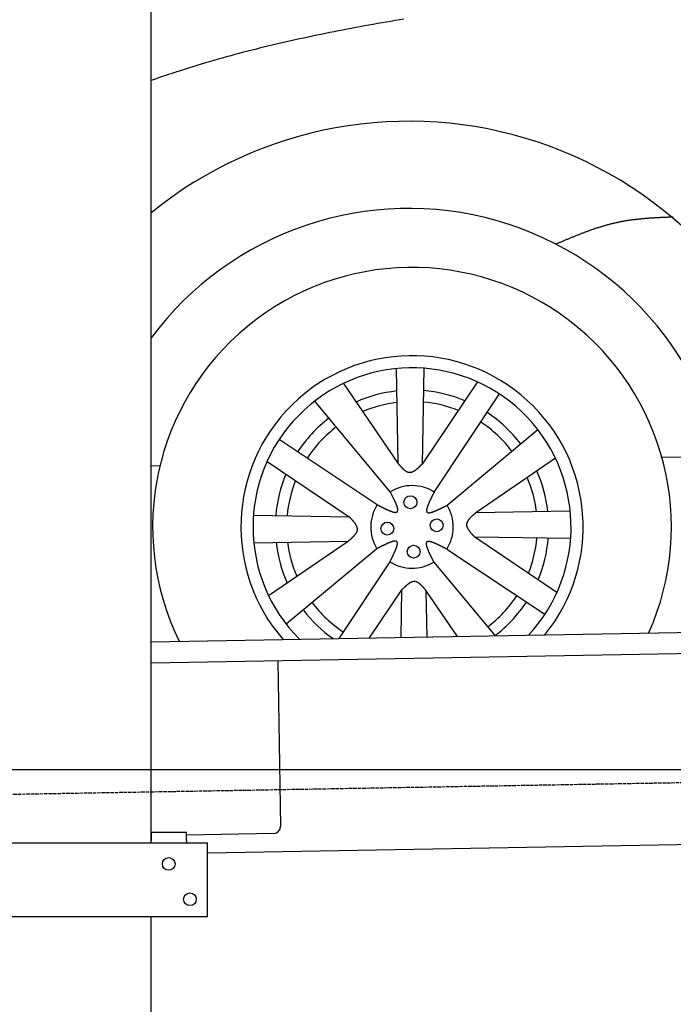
# Model space of a CAD drawing. Extents: x 562 to 7231, y 5467 to 12326.
# Tile 6 of 65: x 1547 to 2472, y 7785 to 9177. Entities that reach past the tile are written whole.
import ezdxf

# ---------------------------------------------------------------- set-up
doc = ezdxf.new("R2010")
doc.units = 0
doc.linetypes.add('GEN3', pattern=[6.25, 5, -1.25])
doc.layers.get('0').update_dxf_attribs({"linetype": 'CONTINUOUS'})
for name, color, linetype in [('3', 6, 'GEN3'), ('5', 3, 'CONTINUOUS'), ('CAR', 10, 'CONTINUOUS')]:
    doc.layers.add(name, color=color, linetype=linetype)

msp = doc.modelspace()

# ---------------------------------------------------------------- linework, layer by layer
for p, q in [((1732.775, 8013.018), (1732.775, 10533.018)), ((1732.775, 8297.073), (4392.087, 8343.491)), ((4387.611, 8313.408), (1732.775, 8267.068)), ((1911.989, 8270.196), (1916.072, 8036.232)), ((4146.361, 8039.156), (1812.775, 7998.423)), ((1732.775, 8028.018), (1782.775, 8028.018)), ((1732.775, 8027.85), (1732.775, 8016.018)), ((1782.775, 8016.018), (1782.775, 8028.018)), ((1906.248, 8026.059), (1782.775, 8023.904)), ((1072.775, 8013.018), (1812.775, 8013.018)), ((1732.775, 8013.018), (1732.775, 8016.018)), ((1782.775, 8016.018), (1782.775, 8013.018)), ((1812.775, 7908.018), (1812.775, 8013.018)), ((1812.775, 7908.018), (1072.775, 7908.018)), ((1732.775, 5988.018), (1732.775, 7908.018)), ((1797.775, 7908.018), (1734.775, 7908.018))]:
    msp.add_line(p, q)
for centre in [(1757.775, 7983.018), (1787.775, 7933.018)]:
    msp.add_circle(centre, 9)
msp.add_arc((1906.074, 8036.057), 10, 271, 1)
at = {"layer": '3'}
msp.add_line((1175.278, 8075.309), (6230.443, 8163.547), dxfattribs=at)
at = {"layer": '5'}
msp.add_line((6272.775, 8115.902), (872.775, 8115.902), dxfattribs=at)
at = {"layer": 'CAR'}
for p, q in [((2079.565, 8683.339), (2081.839, 8549.87)), ((2118.518, 8683.846), (2116.222, 8548.241)), ((2004.87, 8662.429), (2081.839, 8549.87)), ((2194.633, 8664.479), (2116.222, 8548.241)), ((2133.356, 8508.746), (2225.525, 8647.481)), ((2071.192, 8509.145), (1964.322, 8637.442)), ((2151.61, 8490.255), (2279.907, 8597.125)), ((2052.701, 8490.891), (1913.966, 8583.06)), ((1896.968, 8552.169), (2013.206, 8473.758)), ((2304.894, 8556.577), (2192.335, 8479.608)), ((2455.439, 8557.913), (2540, 8559.294)), ((1732.775, 8546.341), (1745.381, 8546.042)), ((2325.804, 8481.882), (2192.335, 8479.608)), ((1877.601, 8476.053), (2013.206, 8473.758)), ((1878.108, 8437.1), (2011.577, 8439.374)), ((1899.018, 8362.405), (2011.577, 8439.374)), ((2306.944, 8366.813), (2190.706, 8445.225)), ((2326.311, 8442.929), (2190.706, 8445.225)), ((2052.302, 8428.727), (1924.005, 8321.858)), ((2151.211, 8428.091), (2289.945, 8335.922)), ((2070.556, 8410.236), (1998.456, 8301.71)), ((2132.72, 8409.837), (2219.573, 8305.57)), ((2041.631, 8302.464), (2087.689, 8370.741)), ((2086.547, 8303.248), (2087.689, 8370.741)), ((2166.161, 8304.637), (2122.073, 8369.112)), ((2123.184, 8303.887), (2122.073, 8369.112))]:
    msp.add_line(p, q, dxfattribs=at)
for points in [[(2090.48, 9177.38, 0), (2084.28, 9176.36, 0), (2078.09, 9175.33, 0), (2071.9, 9174.3, 0), (2065.7, 9173.25, 0), (2059.52, 9172.18, 0), (2053.33, 9171.11, 0), (2047.15, 9170.03, 0), (2040.97, 9168.93, 0), (2034.79, 9167.82, 0), (2028.61, 9166.69, 0), (2022.44, 9165.56, 0), (2016.27, 9164.41, 0), (2010.11, 9163.24, 0), (2003.94, 9162.07, 0), (1997.79, 9160.88, 0), (1991.63, 9159.67, 0), (1985.48, 9158.45, 0), (1979.34, 9157.22, 0), (1973.2, 9155.97, 0), (1967.06, 9154.7, 0), (1960.93, 9153.42, 0), (1954.8, 9152.12, 0), (1948.68, 9150.81, 0), (1942.56, 9149.48, 0), (1936.45, 9148.13, 0), (1930.34, 9146.77, 0), (1924.24, 9145.39, 0), (1918.14, 9143.99, 0), (1912.05, 9142.58, 0), (1905.97, 9141.14, 0), (1899.89, 9139.69, 0), (1893.82, 9138.22, 0), (1887.75, 9136.73, 0), (1881.7, 9135.23, 0), (1875.64, 9133.7, 0), (1869.6, 9132.16, 0), (1863.56, 9130.59, 0), (1857.53, 9129.01, 0), (1851.51, 9127.4, 0), (1845.49, 9125.77, 0), (1839.48, 9124.13, 0), (1833.48, 9122.46, 0), (1827.48, 9120.77, 0), (1821.5, 9119.06, 0), (1815.52, 9117.33, 0), (1809.55, 9115.58, 0), (1803.59, 9113.81, 0), (1797.64, 9112.01, 0), (1791.7, 9110.19, 0), (1785.76, 9108.34, 0), (1779.84, 9106.48, 0), (1773.92, 9104.59, 0), (1768.01, 9102.68, 0), (1762.12, 9100.74, 0), (1756.23, 9098.78, 0), (1750.35, 9096.79, 0), (1744.48, 9094.78, 0), (1738.62, 9092.75, 0), (1732.77, 9090.69, 0)], [(2471.65, 8897.56, 0), (2470.56, 8897.52, 0), (2469.48, 8897.48, 0), (2468.39, 8897.43, 0), (2467.3, 8897.39, 0), (2466.22, 8897.35, 0), (2465.13, 8897.3, 0), (2464.04, 8897.26, 0), (2462.96, 8897.22, 0), (2461.87, 8897.17, 0), (2460.79, 8897.13, 0), (2459.7, 8897.08, 0), (2458.61, 8897.03, 0), (2457.53, 8896.99, 0), (2456.44, 8896.94, 0), (2455.36, 8896.89, 0), (2454.27, 8896.84, 0), (2453.19, 8896.79, 0), (2452.1, 8896.73, 0), (2451.02, 8896.68, 0), (2449.93, 8896.63, 0), (2448.85, 8896.57, 0), (2447.77, 8896.51, 0), (2446.68, 8896.45, 0), (2445.6, 8896.39, 0), (2444.52, 8896.33, 0), (2443.44, 8896.27, 0), (2442.36, 8896.2, 0), (2441.27, 8896.13, 0), (2440.19, 8896.06, 0), (2439.11, 8895.99, 0), (2438.03, 8895.92, 0), (2436.95, 8895.84, 0), (2435.87, 8895.76, 0), (2434.8, 8895.68, 0), (2433.72, 8895.6, 0), (2432.64, 8895.52, 0), (2431.56, 8895.43, 0), (2430.49, 8895.34, 0), (2429.41, 8895.25, 0), (2428.33, 8895.15, 0), (2427.26, 8895.05, 0), (2426.19, 8894.95, 0), (2425.11, 8894.85, 0), (2424.04, 8894.75, 0), (2422.97, 8894.64, 0), (2421.9, 8894.52, 0), (2420.82, 8894.41, 0), (2419.75, 8894.29, 0), (2418.68, 8894.17, 0), (2417.62, 8894.04, 0), (2416.55, 8893.92, 0), (2415.48, 8893.79, 0), (2414.41, 8893.65, 0), (2413.35, 8893.51, 0), (2412.28, 8893.37, 0), (2411.22, 8893.22, 0), (2410.15, 8893.07, 0), (2409.09, 8892.92, 0), (2408.03, 8892.76, 0), (2406.97, 8892.6, 0), (2405.91, 8892.43, 0), (2404.85, 8892.26, 0), (2403.79, 8892.09, 0), (2402.73, 8891.91, 0), (2401.68, 8891.73, 0), (2400.62, 8891.54, 0), (2399.57, 8891.35, 0), (2398.52, 8891.16, 0), (2397.46, 8890.96, 0), (2396.41, 8890.75, 0), (2395.36, 8890.54, 0), (2394.31, 8890.33, 0), (2393.26, 8890.11, 0), (2392.22, 8889.88, 0), (2391.17, 8889.65, 0), (2390.12, 8889.42, 0), (2389.08, 8889.18, 0), (2388.04, 8888.94, 0), (2386.99, 8888.69, 0), (2385.95, 8888.44, 0), (2384.91, 8888.19, 0), (2383.87, 8887.93, 0), (2382.83, 8887.66, 0), (2381.8, 8887.39, 0), (2380.76, 8887.12, 0), (2379.72, 8886.84, 0), (2378.69, 8886.56, 0), (2377.66, 8886.28, 0), (2376.62, 8885.99, 0), (2375.59, 8885.7, 0), (2374.56, 8885.4, 0), (2373.53, 8885.1, 0), (2372.5, 8884.8, 0), (2371.47, 8884.49, 0), (2370.44, 8884.18, 0), (2369.41, 8883.86, 0), (2368.39, 8883.55, 0), (2367.36, 8883.23, 0), (2366.33, 8882.9, 0), (2365.31, 8882.57, 0), (2364.29, 8882.24, 0), (2363.26, 8881.91, 0), (2362.24, 8881.57, 0), (2361.22, 8881.23, 0), (2360.2, 8880.88, 0), (2359.18, 8880.54, 0), (2358.16, 8880.19, 0), (2357.14, 8879.84, 0), (2356.12, 8879.48, 0), (2355.1, 8879.12, 0), (2354.08, 8878.76, 0), (2353.06, 8878.4, 0), (2352.05, 8878.03, 0), (2351.03, 8877.66, 0), (2350.02, 8877.29, 0), (2349, 8876.92, 0), (2347.99, 8876.54, 0), (2346.97, 8876.17, 0), (2345.96, 8875.78, 0), (2344.95, 8875.4, 0), (2343.94, 8875.02, 0), (2342.92, 8874.63, 0), (2341.91, 8874.24, 0), (2340.9, 8873.85, 0), (2339.89, 8873.46, 0), (2338.88, 8873.06, 0), (2337.87, 8872.67, 0), (2336.86, 8872.27, 0), (2335.85, 8871.87, 0), (2334.84, 8871.47, 0), (2333.84, 8871.06, 0), (2332.83, 8870.66, 0), (2331.82, 8870.25, 0), (2330.81, 8869.84, 0), (2329.81, 8869.44, 0), (2328.8, 8869.02, 0), (2327.79, 8868.61, 0), (2326.79, 8868.2, 0), (2325.78, 8867.79, 0), (2324.77, 8867.37, 0), (2323.77, 8866.95, 0), (2322.76, 8866.54, 0), (2321.76, 8866.12, 0), (2320.75, 8865.7, 0), (2319.75, 8865.28, 0), (2318.74, 8864.86, 0), (2317.74, 8864.44, 0), (2316.74, 8864.02, 0), (2315.73, 8863.59, 0), (2314.73, 8863.17, 0), (2313.72, 8862.75, 0), (2312.72, 8862.32, 0), (2311.72, 8861.9, 0), (2310.71, 8861.47, 0), (2309.71, 8861.05, 0), (2308.7, 8860.62, 0), (2307.7, 8860.2, 0), (2306.7, 8859.77, 0), (2305.69, 8859.35, 0)], [(2081.84, 8549.87, 0), (2082.04, 8549.63, 0), (2082.25, 8549.38, 0), (2082.45, 8549.14, 0), (2082.65, 8548.89, 0), (2082.86, 8548.65, 0), (2083.06, 8548.41, 0), (2083.27, 8548.17, 0), (2083.47, 8547.92, 0), (2083.67, 8547.68, 0), (2083.88, 8547.44, 0), (2084.08, 8547.2, 0), (2084.28, 8546.96, 0), (2084.49, 8546.72, 0), (2084.69, 8546.49, 0), (2084.9, 8546.25, 0), (2085.1, 8546.02, 0), (2085.31, 8545.78, 0), (2085.51, 8545.55, 0), (2085.71, 8545.32, 0), (2085.92, 8545.09, 0), (2086.12, 8544.86, 0), (2086.33, 8544.63, 0), (2086.53, 8544.41, 0), (2086.74, 8544.18, 0), (2086.94, 8543.96, 0), (2087.15, 8543.74, 0), (2087.35, 8543.52, 0), (2087.56, 8543.31, 0), (2087.76, 8543.09, 0), (2087.97, 8542.88, 0), (2088.17, 8542.67, 0), (2088.38, 8542.47, 0), (2088.59, 8542.26, 0), (2088.79, 8542.06, 0), (2089, 8541.86, 0), (2089.2, 8541.66, 0), (2089.41, 8541.47, 0), (2089.62, 8541.28, 0), (2089.82, 8541.09, 0), (2090.03, 8540.9, 0), (2090.24, 8540.72, 0), (2090.44, 8540.54, 0), (2090.65, 8540.36, 0), (2090.86, 8540.19, 0), (2091.07, 8540.02, 0), (2091.27, 8539.85, 0), (2091.48, 8539.69, 0), (2091.69, 8539.53, 0), (2091.9, 8539.37, 0), (2092.11, 8539.22, 0), (2092.32, 8539.07, 0), (2092.53, 8538.92, 0), (2092.73, 8538.78, 0), (2092.94, 8538.64, 0), (2093.15, 8538.51, 0), (2093.36, 8538.38, 0), (2093.57, 8538.25, 0), (2093.78, 8538.13, 0), (2093.99, 8538.02, 0), (2094.21, 8537.9, 0), (2094.42, 8537.8, 0), (2094.63, 8537.69, 0), (2094.84, 8537.59, 0), (2095.05, 8537.5, 0), (2095.26, 8537.41, 0), (2095.48, 8537.33, 0), (2095.69, 8537.25, 0), (2095.9, 8537.17, 0), (2096.11, 8537.1, 0), (2096.33, 8537.04, 0), (2096.54, 8536.98, 0), (2096.75, 8536.93, 0), (2096.97, 8536.88, 0), (2097.18, 8536.83, 0), (2097.4, 8536.8, 0), (2097.61, 8536.77, 0), (2097.83, 8536.74, 0), (2098.04, 8536.72, 0), (2098.26, 8536.7, 0), (2098.48, 8536.69, 0), (2098.69, 8536.69, 0), (2098.91, 8536.69, 0), (2099.13, 8536.7, 0), (2099.34, 8536.72, 0), (2099.56, 8536.74, 0), (2099.78, 8536.76, 0), (2100, 8536.79, 0), (2100.22, 8536.83, 0), (2100.44, 8536.87, 0), (2100.66, 8536.91, 0), (2100.88, 8536.96, 0), (2101.1, 8537.02, 0), (2101.32, 8537.08, 0), (2101.54, 8537.14, 0), (2101.76, 8537.21, 0), (2101.98, 8537.29, 0), (2102.2, 8537.37, 0), (2102.42, 8537.45, 0), (2102.64, 8537.54, 0), (2102.86, 8537.63, 0), (2103.08, 8537.73, 0), (2103.31, 8537.83, 0), (2103.53, 8537.94, 0), (2103.75, 8538.05, 0), (2103.98, 8538.16, 0), (2104.2, 8538.28, 0), (2104.42, 8538.4, 0), (2104.64, 8538.52, 0), (2104.87, 8538.65, 0), (2105.09, 8538.79, 0), (2105.32, 8538.92, 0), (2105.54, 8539.06, 0), (2105.77, 8539.2, 0), (2105.99, 8539.35, 0), (2106.21, 8539.5, 0), (2106.44, 8539.65, 0), (2106.67, 8539.81, 0), (2106.89, 8539.97, 0), (2107.12, 8540.13, 0), (2107.34, 8540.3, 0), (2107.57, 8540.46, 0), (2107.79, 8540.64, 0), (2108.02, 8540.81, 0), (2108.25, 8540.99, 0), (2108.47, 8541.16, 0), (2108.7, 8541.34, 0), (2108.93, 8541.53, 0), (2109.15, 8541.71, 0), (2109.38, 8541.9, 0), (2109.61, 8542.09, 0), (2109.83, 8542.29, 0), (2110.06, 8542.48, 0), (2110.29, 8542.68, 0), (2110.51, 8542.88, 0), (2110.74, 8543.08, 0), (2110.97, 8543.28, 0), (2111.2, 8543.48, 0), (2111.43, 8543.69, 0), (2111.65, 8543.89, 0), (2111.88, 8544.1, 0), (2112.11, 8544.31, 0), (2112.34, 8544.52, 0), (2112.57, 8544.73, 0), (2112.79, 8544.95, 0), (2113.02, 8545.16, 0), (2113.25, 8545.38, 0), (2113.48, 8545.59, 0), (2113.71, 8545.81, 0), (2113.94, 8546.03, 0), (2114.16, 8546.25, 0), (2114.39, 8546.47, 0), (2114.62, 8546.69, 0), (2114.85, 8546.91, 0), (2115.08, 8547.13, 0), (2115.31, 8547.35, 0), (2115.54, 8547.57, 0), (2115.76, 8547.8, 0), (2115.99, 8548.02, 0), (2116.22, 8548.24, 0)], [(2052.7, 8490.89, 0), (2053.18, 8490.64, 0), (2053.66, 8490.4, 0), (2054.13, 8490.15, 0), (2054.61, 8489.91, 0), (2055.08, 8489.66, 0), (2055.56, 8489.42, 0), (2056.03, 8489.18, 0), (2056.51, 8488.93, 0), (2056.98, 8488.69, 0), (2057.45, 8488.45, 0), (2057.92, 8488.21, 0), (2058.39, 8487.97, 0), (2058.86, 8487.74, 0), (2059.33, 8487.5, 0), (2059.79, 8487.27, 0), (2060.26, 8487.03, 0), (2060.72, 8486.8, 0), (2061.18, 8486.58, 0), (2061.64, 8486.35, 0), (2062.09, 8486.13, 0), (2062.55, 8485.9, 0), (2063, 8485.68, 0), (2063.44, 8485.47, 0), (2063.89, 8485.25, 0), (2064.33, 8485.04, 0), (2064.77, 8484.83, 0), (2065.21, 8484.63, 0), (2065.64, 8484.42, 0), (2066.08, 8484.22, 0), (2066.5, 8484.03, 0), (2066.93, 8483.84, 0), (2067.35, 8483.65, 0), (2067.76, 8483.46, 0), (2068.18, 8483.28, 0), (2068.59, 8483.1, 0), (2068.99, 8482.93, 0), (2069.39, 8482.76, 0), (2069.79, 8482.59, 0), (2070.18, 8482.43, 0), (2070.57, 8482.27, 0), (2070.96, 8482.12, 0), (2071.33, 8481.97, 0), (2071.71, 8481.83, 0), (2072.08, 8481.69, 0), (2072.44, 8481.56, 0), (2072.8, 8481.43, 0), (2073.16, 8481.31, 0), (2073.5, 8481.19, 0), (2073.85, 8481.08, 0), (2074.18, 8480.97, 0), (2074.52, 8480.87, 0), (2074.84, 8480.78, 0), (2075.16, 8480.69, 0), (2075.48, 8480.6, 0), (2075.78, 8480.53, 0), (2076.09, 8480.46, 0), (2076.38, 8480.39, 0), (2076.67, 8480.34, 0), (2076.95, 8480.28, 0), (2077.23, 8480.24, 0), (2077.5, 8480.2, 0), (2077.76, 8480.17, 0), (2078.01, 8480.15, 0), (2078.26, 8480.13, 0), (2078.5, 8480.12, 0), (2078.73, 8480.12, 0), (2078.96, 8480.13, 0), (2079.18, 8480.14, 0), (2079.39, 8480.16, 0), (2079.59, 8480.19, 0), (2079.78, 8480.23, 0), (2079.97, 8480.27, 0), (2080.14, 8480.33, 0), (2080.31, 8480.39, 0), (2080.48, 8480.46, 0), (2080.63, 8480.54, 0), (2080.77, 8480.63, 0), (2080.91, 8480.72, 0), (2081.03, 8480.83, 0), (2081.15, 8480.94, 0), (2081.26, 8481.06, 0), (2081.36, 8481.2, 0), (2081.45, 8481.34, 0), (2081.53, 8481.49, 0), (2081.6, 8481.64, 0), (2081.67, 8481.81, 0), (2081.72, 8481.99, 0), (2081.77, 8482.17, 0), (2081.81, 8482.36, 0), (2081.84, 8482.56, 0), (2081.86, 8482.77, 0), (2081.88, 8482.98, 0), (2081.89, 8483.21, 0), (2081.89, 8483.44, 0), (2081.88, 8483.67, 0), (2081.87, 8483.92, 0), (2081.85, 8484.17, 0), (2081.82, 8484.43, 0), (2081.78, 8484.7, 0), (2081.74, 8484.97, 0), (2081.69, 8485.25, 0), (2081.64, 8485.54, 0), (2081.57, 8485.83, 0), (2081.51, 8486.13, 0), (2081.43, 8486.44, 0), (2081.35, 8486.75, 0), (2081.26, 8487.07, 0), (2081.17, 8487.39, 0), (2081.07, 8487.72, 0), (2080.96, 8488.06, 0), (2080.85, 8488.4, 0), (2080.74, 8488.75, 0), (2080.62, 8489.1, 0), (2080.49, 8489.46, 0), (2080.36, 8489.82, 0), (2080.22, 8490.19, 0), (2080.08, 8490.56, 0), (2079.93, 8490.94, 0), (2079.78, 8491.32, 0), (2079.63, 8491.71, 0), (2079.47, 8492.1, 0), (2079.3, 8492.49, 0), (2079.13, 8492.89, 0), (2078.96, 8493.3, 0), (2078.78, 8493.7, 0), (2078.6, 8494.12, 0), (2078.42, 8494.53, 0), (2078.23, 8494.95, 0), (2078.04, 8495.37, 0), (2077.84, 8495.8, 0), (2077.64, 8496.23, 0), (2077.44, 8496.66, 0), (2077.23, 8497.1, 0), (2077.03, 8497.54, 0), (2076.82, 8497.98, 0), (2076.6, 8498.42, 0), (2076.39, 8498.87, 0), (2076.17, 8499.32, 0), (2075.95, 8499.77, 0), (2075.72, 8500.23, 0), (2075.5, 8500.68, 0), (2075.27, 8501.14, 0), (2075.04, 8501.6, 0), (2074.81, 8502.07, 0), (2074.57, 8502.53, 0), (2074.34, 8503, 0), (2074.1, 8503.46, 0), (2073.86, 8503.93, 0), (2073.63, 8504.4, 0), (2073.39, 8504.87, 0), (2073.14, 8505.34, 0), (2072.9, 8505.82, 0), (2072.66, 8506.29, 0), (2072.42, 8506.77, 0), (2072.17, 8507.24, 0), (2071.93, 8507.72, 0), (2071.68, 8508.19, 0), (2071.44, 8508.67, 0), (2071.19, 8509.14, 0)], [(2133.36, 8508.75, 0), (2133.11, 8508.27, 0), (2132.86, 8507.79, 0), (2132.62, 8507.31, 0), (2132.37, 8506.84, 0), (2132.13, 8506.36, 0), (2131.88, 8505.89, 0), (2131.64, 8505.41, 0), (2131.4, 8504.94, 0), (2131.16, 8504.47, 0), (2130.92, 8503.99, 0), (2130.68, 8503.52, 0), (2130.44, 8503.05, 0), (2130.2, 8502.58, 0), (2129.97, 8502.12, 0), (2129.73, 8501.65, 0), (2129.5, 8501.19, 0), (2129.27, 8500.73, 0), (2129.04, 8500.27, 0), (2128.81, 8499.81, 0), (2128.59, 8499.35, 0), (2128.37, 8498.9, 0), (2128.15, 8498.45, 0), (2127.93, 8498, 0), (2127.72, 8497.56, 0), (2127.51, 8497.11, 0), (2127.3, 8496.67, 0), (2127.09, 8496.24, 0), (2126.89, 8495.8, 0), (2126.69, 8495.37, 0), (2126.49, 8494.94, 0), (2126.3, 8494.52, 0), (2126.11, 8494.1, 0), (2125.92, 8493.68, 0), (2125.74, 8493.27, 0), (2125.56, 8492.86, 0), (2125.39, 8492.45, 0), (2125.22, 8492.05, 0), (2125.06, 8491.66, 0), (2124.89, 8491.26, 0), (2124.74, 8490.88, 0), (2124.58, 8490.49, 0), (2124.44, 8490.11, 0), (2124.29, 8489.74, 0), (2124.16, 8489.37, 0), (2124.02, 8489, 0), (2123.89, 8488.65, 0), (2123.77, 8488.29, 0), (2123.65, 8487.94, 0), (2123.54, 8487.6, 0), (2123.44, 8487.26, 0), (2123.34, 8486.93, 0), (2123.24, 8486.6, 0), (2123.15, 8486.28, 0), (2123.07, 8485.97, 0), (2122.99, 8485.66, 0), (2122.92, 8485.36, 0), (2122.86, 8485.07, 0), (2122.8, 8484.78, 0), (2122.75, 8484.49, 0), (2122.7, 8484.22, 0), (2122.67, 8483.95, 0), (2122.64, 8483.69, 0), (2122.61, 8483.43, 0), (2122.6, 8483.19, 0), (2122.59, 8482.95, 0), (2122.59, 8482.71, 0), (2122.59, 8482.49, 0), (2122.61, 8482.27, 0), (2122.63, 8482.06, 0), (2122.66, 8481.86, 0), (2122.69, 8481.67, 0), (2122.74, 8481.48, 0), (2122.79, 8481.3, 0), (2122.85, 8481.13, 0), (2122.92, 8480.97, 0), (2123, 8480.82, 0), (2123.09, 8480.68, 0), (2123.19, 8480.54, 0), (2123.29, 8480.41, 0), (2123.41, 8480.3, 0), (2123.53, 8480.19, 0), (2123.66, 8480.09, 0), (2123.8, 8480, 0), (2123.95, 8479.92, 0), (2124.11, 8479.85, 0), (2124.28, 8479.78, 0), (2124.45, 8479.73, 0), (2124.63, 8479.68, 0), (2124.83, 8479.64, 0), (2125.03, 8479.61, 0), (2125.23, 8479.58, 0), (2125.45, 8479.57, 0), (2125.67, 8479.56, 0), (2125.9, 8479.56, 0), (2126.14, 8479.56, 0), (2126.38, 8479.58, 0), (2126.64, 8479.6, 0), (2126.9, 8479.63, 0), (2127.16, 8479.66, 0), (2127.44, 8479.71, 0), (2127.72, 8479.76, 0), (2128, 8479.81, 0), (2128.3, 8479.87, 0), (2128.6, 8479.94, 0), (2128.9, 8480.02, 0), (2129.21, 8480.1, 0), (2129.53, 8480.19, 0), (2129.86, 8480.28, 0), (2130.19, 8480.38, 0), (2130.52, 8480.48, 0), (2130.86, 8480.59, 0), (2131.21, 8480.71, 0), (2131.56, 8480.83, 0), (2131.92, 8480.96, 0), (2132.28, 8481.09, 0), (2132.65, 8481.23, 0), (2133.02, 8481.37, 0), (2133.4, 8481.51, 0), (2133.78, 8481.67, 0), (2134.17, 8481.82, 0), (2134.56, 8481.98, 0), (2134.96, 8482.15, 0), (2135.36, 8482.32, 0), (2135.76, 8482.49, 0), (2136.17, 8482.67, 0), (2136.58, 8482.85, 0), (2137, 8483.03, 0), (2137.42, 8483.22, 0), (2137.84, 8483.41, 0), (2138.27, 8483.61, 0), (2138.69, 8483.81, 0), (2139.13, 8484.01, 0), (2139.56, 8484.21, 0), (2140, 8484.42, 0), (2140.44, 8484.63, 0), (2140.89, 8484.85, 0), (2141.34, 8485.06, 0), (2141.79, 8485.28, 0), (2142.24, 8485.5, 0), (2142.69, 8485.73, 0), (2143.15, 8485.95, 0), (2143.61, 8486.18, 0), (2144.07, 8486.41, 0), (2144.53, 8486.64, 0), (2145, 8486.87, 0), (2145.46, 8487.11, 0), (2145.93, 8487.34, 0), (2146.4, 8487.58, 0), (2146.87, 8487.82, 0), (2147.34, 8488.06, 0), (2147.81, 8488.3, 0), (2148.28, 8488.54, 0), (2148.76, 8488.79, 0), (2149.23, 8489.03, 0), (2149.71, 8489.28, 0), (2150.18, 8489.52, 0), (2150.66, 8489.76, 0), (2151.13, 8490.01, 0), (2151.61, 8490.26, 0)], [(2192.34, 8479.61, 0), (2192.09, 8479.4, 0), (2191.85, 8479.2, 0), (2191.6, 8479, 0), (2191.36, 8478.79, 0), (2191.12, 8478.59, 0), (2190.87, 8478.39, 0), (2190.63, 8478.18, 0), (2190.39, 8477.98, 0), (2190.15, 8477.77, 0), (2189.91, 8477.57, 0), (2189.67, 8477.37, 0), (2189.43, 8477.16, 0), (2189.19, 8476.96, 0), (2188.95, 8476.75, 0), (2188.72, 8476.55, 0), (2188.48, 8476.35, 0), (2188.25, 8476.14, 0), (2188.01, 8475.94, 0), (2187.78, 8475.73, 0), (2187.55, 8475.53, 0), (2187.32, 8475.32, 0), (2187.1, 8475.12, 0), (2186.87, 8474.91, 0), (2186.65, 8474.71, 0), (2186.43, 8474.5, 0), (2186.21, 8474.3, 0), (2185.99, 8474.09, 0), (2185.77, 8473.89, 0), (2185.56, 8473.68, 0), (2185.35, 8473.48, 0), (2185.14, 8473.27, 0), (2184.93, 8473.07, 0), (2184.73, 8472.86, 0), (2184.52, 8472.66, 0), (2184.32, 8472.45, 0), (2184.13, 8472.24, 0), (2183.93, 8472.04, 0), (2183.74, 8471.83, 0), (2183.55, 8471.62, 0), (2183.37, 8471.42, 0), (2183.18, 8471.21, 0), (2183, 8471, 0), (2182.83, 8470.8, 0), (2182.65, 8470.59, 0), (2182.48, 8470.38, 0), (2182.31, 8470.17, 0), (2182.15, 8469.96, 0), (2181.99, 8469.76, 0), (2181.83, 8469.55, 0), (2181.68, 8469.34, 0), (2181.53, 8469.13, 0), (2181.39, 8468.92, 0), (2181.25, 8468.71, 0), (2181.11, 8468.5, 0), (2180.97, 8468.29, 0), (2180.85, 8468.08, 0), (2180.72, 8467.87, 0), (2180.6, 8467.66, 0), (2180.48, 8467.45, 0), (2180.37, 8467.24, 0), (2180.26, 8467.03, 0), (2180.16, 8466.82, 0), (2180.06, 8466.61, 0), (2179.97, 8466.4, 0), (2179.88, 8466.18, 0), (2179.79, 8465.97, 0), (2179.71, 8465.76, 0), (2179.64, 8465.55, 0), (2179.57, 8465.33, 0), (2179.5, 8465.12, 0), (2179.45, 8464.91, 0), (2179.39, 8464.69, 0), (2179.34, 8464.48, 0), (2179.3, 8464.26, 0), (2179.26, 8464.05, 0), (2179.23, 8463.83, 0), (2179.2, 8463.62, 0), (2179.18, 8463.4, 0), (2179.17, 8463.19, 0), (2179.16, 8462.97, 0), (2179.16, 8462.75, 0), (2179.16, 8462.54, 0), (2179.17, 8462.32, 0), (2179.18, 8462.1, 0), (2179.2, 8461.88, 0), (2179.22, 8461.67, 0), (2179.25, 8461.45, 0), (2179.29, 8461.23, 0), (2179.33, 8461.01, 0), (2179.38, 8460.79, 0), (2179.43, 8460.57, 0), (2179.48, 8460.35, 0), (2179.54, 8460.13, 0), (2179.61, 8459.91, 0), (2179.68, 8459.69, 0), (2179.75, 8459.47, 0), (2179.83, 8459.25, 0), (2179.92, 8459.03, 0), (2180, 8458.81, 0), (2180.1, 8458.58, 0), (2180.19, 8458.36, 0), (2180.3, 8458.14, 0), (2180.4, 8457.92, 0), (2180.51, 8457.69, 0), (2180.62, 8457.47, 0), (2180.74, 8457.25, 0), (2180.86, 8457.03, 0), (2180.99, 8456.8, 0), (2181.12, 8456.58, 0), (2181.25, 8456.35, 0), (2181.39, 8456.13, 0), (2181.53, 8455.91, 0), (2181.67, 8455.68, 0), (2181.82, 8455.46, 0), (2181.97, 8455.23, 0), (2182.12, 8455.01, 0), (2182.27, 8454.78, 0), (2182.43, 8454.56, 0), (2182.6, 8454.33, 0), (2182.76, 8454.11, 0), (2182.93, 8453.88, 0), (2183.1, 8453.65, 0), (2183.27, 8453.43, 0), (2183.45, 8453.2, 0), (2183.63, 8452.98, 0), (2183.81, 8452.75, 0), (2183.99, 8452.52, 0), (2184.18, 8452.3, 0), (2184.37, 8452.07, 0), (2184.56, 8451.84, 0), (2184.75, 8451.61, 0), (2184.95, 8451.39, 0), (2185.14, 8451.16, 0), (2185.34, 8450.93, 0), (2185.54, 8450.7, 0), (2185.74, 8450.48, 0), (2185.95, 8450.25, 0), (2186.15, 8450.02, 0), (2186.36, 8449.79, 0), (2186.57, 8449.57, 0), (2186.78, 8449.34, 0), (2186.99, 8449.11, 0), (2187.2, 8448.88, 0), (2187.41, 8448.65, 0), (2187.63, 8448.42, 0), (2187.84, 8448.2, 0), (2188.06, 8447.97, 0), (2188.28, 8447.74, 0), (2188.5, 8447.51, 0), (2188.71, 8447.28, 0), (2188.93, 8447.05, 0), (2189.15, 8446.83, 0), (2189.37, 8446.6, 0), (2189.6, 8446.37, 0), (2189.82, 8446.14, 0), (2190.04, 8445.91, 0), (2190.26, 8445.68, 0), (2190.48, 8445.45, 0), (2190.71, 8445.22, 0)], [(2011.58, 8439.37, 0), (2011.82, 8439.58, 0), (2012.06, 8439.78, 0), (2012.31, 8439.99, 0), (2012.55, 8440.19, 0), (2012.8, 8440.39, 0), (2013.04, 8440.6, 0), (2013.28, 8440.8, 0), (2013.52, 8441, 0), (2013.76, 8441.21, 0), (2014.01, 8441.41, 0), (2014.25, 8441.62, 0), (2014.48, 8441.82, 0), (2014.72, 8442.02, 0), (2014.96, 8442.23, 0), (2015.2, 8442.43, 0), (2015.43, 8442.64, 0), (2015.67, 8442.84, 0), (2015.9, 8443.05, 0), (2016.13, 8443.25, 0), (2016.36, 8443.45, 0), (2016.59, 8443.66, 0), (2016.81, 8443.86, 0), (2017.04, 8444.07, 0), (2017.26, 8444.27, 0), (2017.48, 8444.48, 0), (2017.7, 8444.68, 0), (2017.92, 8444.89, 0), (2018.14, 8445.09, 0), (2018.35, 8445.3, 0), (2018.56, 8445.5, 0), (2018.77, 8445.71, 0), (2018.98, 8445.91, 0), (2019.19, 8446.12, 0), (2019.39, 8446.33, 0), (2019.59, 8446.53, 0), (2019.78, 8446.74, 0), (2019.98, 8446.95, 0), (2020.17, 8447.15, 0), (2020.36, 8447.36, 0), (2020.55, 8447.57, 0), (2020.73, 8447.77, 0), (2020.91, 8447.98, 0), (2021.09, 8448.19, 0), (2021.26, 8448.39, 0), (2021.43, 8448.6, 0), (2021.6, 8448.81, 0), (2021.76, 8449.02, 0), (2021.92, 8449.23, 0), (2022.08, 8449.43, 0), (2022.23, 8449.64, 0), (2022.38, 8449.85, 0), (2022.52, 8450.06, 0), (2022.67, 8450.27, 0), (2022.8, 8450.48, 0), (2022.94, 8450.69, 0), (2023.07, 8450.9, 0), (2023.19, 8451.11, 0), (2023.31, 8451.32, 0), (2023.43, 8451.53, 0), (2023.54, 8451.74, 0), (2023.65, 8451.95, 0), (2023.75, 8452.16, 0), (2023.85, 8452.37, 0), (2023.95, 8452.59, 0), (2024.04, 8452.8, 0), (2024.12, 8453.01, 0), (2024.2, 8453.22, 0), (2024.27, 8453.44, 0), (2024.34, 8453.65, 0), (2024.41, 8453.86, 0), (2024.47, 8454.08, 0), (2024.52, 8454.29, 0), (2024.57, 8454.5, 0), (2024.61, 8454.72, 0), (2024.65, 8454.93, 0), (2024.68, 8455.15, 0), (2024.71, 8455.36, 0), (2024.73, 8455.58, 0), (2024.74, 8455.8, 0), (2024.75, 8456.01, 0), (2024.76, 8456.23, 0), (2024.75, 8456.45, 0), (2024.74, 8456.66, 0), (2024.73, 8456.88, 0), (2024.71, 8457.1, 0), (2024.69, 8457.32, 0), (2024.66, 8457.53, 0), (2024.62, 8457.75, 0), (2024.58, 8457.97, 0), (2024.54, 8458.19, 0), (2024.49, 8458.41, 0), (2024.43, 8458.63, 0), (2024.37, 8458.85, 0), (2024.3, 8459.07, 0), (2024.23, 8459.29, 0), (2024.16, 8459.51, 0), (2024.08, 8459.73, 0), (2024, 8459.95, 0), (2023.91, 8460.18, 0), (2023.81, 8460.4, 0), (2023.72, 8460.62, 0), (2023.62, 8460.84, 0), (2023.51, 8461.06, 0), (2023.4, 8461.29, 0), (2023.29, 8461.51, 0), (2023.17, 8461.73, 0), (2023.05, 8461.96, 0), (2022.92, 8462.18, 0), (2022.79, 8462.4, 0), (2022.66, 8462.63, 0), (2022.53, 8462.85, 0), (2022.39, 8463.08, 0), (2022.24, 8463.3, 0), (2022.1, 8463.53, 0), (2021.95, 8463.75, 0), (2021.79, 8463.97, 0), (2021.64, 8464.2, 0), (2021.48, 8464.43, 0), (2021.32, 8464.65, 0), (2021.15, 8464.88, 0), (2020.98, 8465.1, 0), (2020.81, 8465.33, 0), (2020.64, 8465.55, 0), (2020.46, 8465.78, 0), (2020.28, 8466.01, 0), (2020.1, 8466.23, 0), (2019.92, 8466.46, 0), (2019.73, 8466.69, 0), (2019.54, 8466.91, 0), (2019.35, 8467.14, 0), (2019.16, 8467.37, 0), (2018.97, 8467.6, 0), (2018.77, 8467.82, 0), (2018.57, 8468.05, 0), (2018.37, 8468.28, 0), (2018.17, 8468.51, 0), (2017.97, 8468.73, 0), (2017.76, 8468.96, 0), (2017.55, 8469.19, 0), (2017.35, 8469.42, 0), (2017.14, 8469.64, 0), (2016.92, 8469.87, 0), (2016.71, 8470.1, 0), (2016.5, 8470.33, 0), (2016.28, 8470.56, 0), (2016.07, 8470.79, 0), (2015.85, 8471.01, 0), (2015.63, 8471.24, 0), (2015.42, 8471.47, 0), (2015.2, 8471.7, 0), (2014.98, 8471.93, 0), (2014.76, 8472.16, 0), (2014.54, 8472.39, 0), (2014.32, 8472.61, 0), (2014.09, 8472.84, 0), (2013.87, 8473.07, 0), (2013.65, 8473.3, 0), (2013.43, 8473.53, 0), (2013.21, 8473.76, 0)], [(2070.56, 8410.24, 0), (2070.8, 8410.71, 0), (2071.05, 8411.19, 0), (2071.29, 8411.67, 0), (2071.54, 8412.14, 0), (2071.78, 8412.62, 0), (2072.03, 8413.1, 0), (2072.27, 8413.57, 0), (2072.51, 8414.04, 0), (2072.76, 8414.52, 0), (2073, 8414.99, 0), (2073.24, 8415.46, 0), (2073.47, 8415.93, 0), (2073.71, 8416.4, 0), (2073.95, 8416.86, 0), (2074.18, 8417.33, 0), (2074.41, 8417.79, 0), (2074.64, 8418.25, 0), (2074.87, 8418.71, 0), (2075.1, 8419.17, 0), (2075.32, 8419.63, 0), (2075.54, 8420.08, 0), (2075.76, 8420.53, 0), (2075.98, 8420.98, 0), (2076.19, 8421.43, 0), (2076.41, 8421.87, 0), (2076.61, 8422.31, 0), (2076.82, 8422.75, 0), (2077.02, 8423.18, 0), (2077.22, 8423.61, 0), (2077.42, 8424.04, 0), (2077.61, 8424.46, 0), (2077.8, 8424.88, 0), (2077.99, 8425.3, 0), (2078.17, 8425.71, 0), (2078.35, 8426.12, 0), (2078.52, 8426.53, 0), (2078.69, 8426.93, 0), (2078.86, 8427.33, 0), (2079.02, 8427.72, 0), (2079.18, 8428.11, 0), (2079.33, 8428.49, 0), (2079.48, 8428.87, 0), (2079.62, 8429.24, 0), (2079.76, 8429.61, 0), (2079.89, 8429.98, 0), (2080.02, 8430.34, 0), (2080.14, 8430.69, 0), (2080.26, 8431.04, 0), (2080.37, 8431.38, 0), (2080.48, 8431.72, 0), (2080.58, 8432.05, 0), (2080.67, 8432.38, 0), (2080.76, 8432.7, 0), (2080.84, 8433.01, 0), (2080.92, 8433.32, 0), (2080.99, 8433.62, 0), (2081.05, 8433.92, 0), (2081.11, 8434.21, 0), (2081.16, 8434.49, 0), (2081.21, 8434.76, 0), (2081.24, 8435.03, 0), (2081.27, 8435.29, 0), (2081.3, 8435.55, 0), (2081.31, 8435.8, 0), (2081.32, 8436.04, 0), (2081.32, 8436.27, 0), (2081.32, 8436.49, 0), (2081.31, 8436.71, 0), (2081.28, 8436.92, 0), (2081.25, 8437.12, 0), (2081.22, 8437.32, 0), (2081.17, 8437.5, 0), (2081.12, 8437.68, 0), (2081.06, 8437.85, 0), (2080.99, 8438.01, 0), (2080.91, 8438.16, 0), (2080.82, 8438.31, 0), (2080.72, 8438.44, 0), (2080.62, 8438.57, 0), (2080.51, 8438.68, 0), (2080.38, 8438.79, 0), (2080.25, 8438.89, 0), (2080.11, 8438.98, 0), (2079.96, 8439.06, 0), (2079.8, 8439.14, 0), (2079.64, 8439.2, 0), (2079.46, 8439.26, 0), (2079.28, 8439.3, 0), (2079.09, 8439.34, 0), (2078.89, 8439.38, 0), (2078.68, 8439.4, 0), (2078.46, 8439.42, 0), (2078.24, 8439.42, 0), (2078.01, 8439.42, 0), (2077.77, 8439.42, 0), (2077.53, 8439.4, 0), (2077.28, 8439.38, 0), (2077.02, 8439.35, 0), (2076.75, 8439.32, 0), (2076.48, 8439.28, 0), (2076.2, 8439.23, 0), (2075.91, 8439.17, 0), (2075.62, 8439.11, 0), (2075.32, 8439.04, 0), (2075.01, 8438.97, 0), (2074.7, 8438.88, 0), (2074.38, 8438.8, 0), (2074.06, 8438.7, 0), (2073.73, 8438.6, 0), (2073.39, 8438.5, 0), (2073.05, 8438.39, 0), (2072.7, 8438.27, 0), (2072.35, 8438.15, 0), (2071.99, 8438.03, 0), (2071.63, 8437.89, 0), (2071.26, 8437.76, 0), (2070.89, 8437.61, 0), (2070.51, 8437.47, 0), (2070.13, 8437.32, 0), (2069.74, 8437.16, 0), (2069.35, 8437, 0), (2068.95, 8436.84, 0), (2068.55, 8436.67, 0), (2068.15, 8436.49, 0), (2067.74, 8436.32, 0), (2067.33, 8436.14, 0), (2066.92, 8435.95, 0), (2066.5, 8435.76, 0), (2066.07, 8435.57, 0), (2065.65, 8435.38, 0), (2065.22, 8435.18, 0), (2064.78, 8434.97, 0), (2064.35, 8434.77, 0), (2063.91, 8434.56, 0), (2063.47, 8434.35, 0), (2063.02, 8434.14, 0), (2062.58, 8433.92, 0), (2062.13, 8433.7, 0), (2061.67, 8433.48, 0), (2061.22, 8433.26, 0), (2060.76, 8433.03, 0), (2060.3, 8432.8, 0), (2059.84, 8432.57, 0), (2059.38, 8432.34, 0), (2058.92, 8432.11, 0), (2058.45, 8431.87, 0), (2057.98, 8431.64, 0), (2057.52, 8431.4, 0), (2057.05, 8431.16, 0), (2056.57, 8430.92, 0), (2056.1, 8430.68, 0), (2055.63, 8430.44, 0), (2055.16, 8430.19, 0), (2054.68, 8429.95, 0), (2054.21, 8429.71, 0), (2053.73, 8429.46, 0), (2053.25, 8429.22, 0), (2052.78, 8428.97, 0), (2052.3, 8428.73, 0)], [(2151.21, 8428.09, 0), (2150.73, 8428.34, 0), (2150.26, 8428.58, 0), (2149.78, 8428.83, 0), (2149.3, 8429.07, 0), (2148.83, 8429.32, 0), (2148.35, 8429.56, 0), (2147.88, 8429.81, 0), (2147.4, 8430.05, 0), (2146.93, 8430.29, 0), (2146.46, 8430.53, 0), (2145.99, 8430.77, 0), (2145.52, 8431.01, 0), (2145.05, 8431.25, 0), (2144.58, 8431.48, 0), (2144.12, 8431.71, 0), (2143.65, 8431.95, 0), (2143.19, 8432.18, 0), (2142.73, 8432.41, 0), (2142.28, 8432.63, 0), (2141.82, 8432.86, 0), (2141.37, 8433.08, 0), (2140.92, 8433.3, 0), (2140.47, 8433.51, 0), (2140.02, 8433.73, 0), (2139.58, 8433.94, 0), (2139.14, 8434.15, 0), (2138.7, 8434.36, 0), (2138.27, 8434.56, 0), (2137.84, 8434.76, 0), (2137.41, 8434.95, 0), (2136.98, 8435.15, 0), (2136.56, 8435.34, 0), (2136.15, 8435.52, 0), (2135.73, 8435.7, 0), (2135.32, 8435.88, 0), (2134.92, 8436.06, 0), (2134.52, 8436.23, 0), (2134.12, 8436.39, 0), (2133.73, 8436.55, 0), (2133.34, 8436.71, 0), (2132.96, 8436.86, 0), (2132.58, 8437.01, 0), (2132.2, 8437.15, 0), (2131.83, 8437.29, 0), (2131.47, 8437.42, 0), (2131.11, 8437.55, 0), (2130.76, 8437.68, 0), (2130.41, 8437.79, 0), (2130.06, 8437.9, 0), (2129.73, 8438.01, 0), (2129.4, 8438.11, 0), (2129.07, 8438.21, 0), (2128.75, 8438.3, 0), (2128.44, 8438.38, 0), (2128.13, 8438.45, 0), (2127.83, 8438.53, 0), (2127.53, 8438.59, 0), (2127.24, 8438.65, 0), (2126.96, 8438.7, 0), (2126.68, 8438.74, 0), (2126.42, 8438.78, 0), (2126.15, 8438.81, 0), (2125.9, 8438.83, 0), (2125.65, 8438.85, 0), (2125.41, 8438.86, 0), (2125.18, 8438.86, 0), (2124.95, 8438.85, 0), (2124.74, 8438.84, 0), (2124.53, 8438.82, 0), (2124.32, 8438.79, 0), (2124.13, 8438.75, 0), (2123.94, 8438.71, 0), (2123.77, 8438.65, 0), (2123.6, 8438.59, 0), (2123.44, 8438.52, 0), (2123.28, 8438.44, 0), (2123.14, 8438.36, 0), (2123.01, 8438.26, 0), (2122.88, 8438.15, 0), (2122.76, 8438.04, 0), (2122.65, 8437.92, 0), (2122.56, 8437.79, 0), (2122.47, 8437.64, 0), (2122.38, 8437.5, 0), (2122.31, 8437.34, 0), (2122.25, 8437.17, 0), (2122.19, 8437, 0), (2122.14, 8436.81, 0), (2122.1, 8436.62, 0), (2122.07, 8436.42, 0), (2122.05, 8436.21, 0), (2122.03, 8436, 0), (2122.02, 8435.78, 0), (2122.02, 8435.55, 0), (2122.03, 8435.31, 0), (2122.04, 8435.06, 0), (2122.06, 8434.81, 0), (2122.09, 8434.55, 0), (2122.13, 8434.28, 0), (2122.17, 8434.01, 0), (2122.22, 8433.73, 0), (2122.28, 8433.44, 0), (2122.34, 8433.15, 0), (2122.41, 8432.85, 0), (2122.48, 8432.55, 0), (2122.56, 8432.23, 0), (2122.65, 8431.91, 0), (2122.74, 8431.59, 0), (2122.84, 8431.26, 0), (2122.95, 8430.92, 0), (2123.06, 8430.58, 0), (2123.17, 8430.24, 0), (2123.3, 8429.88, 0), (2123.42, 8429.53, 0), (2123.55, 8429.16, 0), (2123.69, 8428.8, 0), (2123.83, 8428.42, 0), (2123.98, 8428.05, 0), (2124.13, 8427.66, 0), (2124.29, 8427.28, 0), (2124.45, 8426.89, 0), (2124.61, 8426.49, 0), (2124.78, 8426.09, 0), (2124.95, 8425.69, 0), (2125.13, 8425.28, 0), (2125.31, 8424.87, 0), (2125.5, 8424.45, 0), (2125.68, 8424.03, 0), (2125.88, 8423.61, 0), (2126.07, 8423.18, 0), (2126.27, 8422.75, 0), (2126.47, 8422.32, 0), (2126.68, 8421.88, 0), (2126.89, 8421.44, 0), (2127.1, 8421, 0), (2127.31, 8420.56, 0), (2127.53, 8420.11, 0), (2127.75, 8419.66, 0), (2127.97, 8419.21, 0), (2128.19, 8418.75, 0), (2128.42, 8418.3, 0), (2128.64, 8417.84, 0), (2128.87, 8417.38, 0), (2129.1, 8416.92, 0), (2129.34, 8416.45, 0), (2129.57, 8415.99, 0), (2129.81, 8415.52, 0), (2130.05, 8415.05, 0), (2130.29, 8414.58, 0), (2130.53, 8414.11, 0), (2130.77, 8413.64, 0), (2131.01, 8413.16, 0), (2131.25, 8412.69, 0), (2131.5, 8412.22, 0), (2131.74, 8411.74, 0), (2131.98, 8411.27, 0), (2132.23, 8410.79, 0), (2132.47, 8410.31, 0), (2132.72, 8409.84, 0)], [(2122.07, 8369.11, 0), (2121.87, 8369.36, 0), (2121.67, 8369.6, 0), (2121.46, 8369.84, 0), (2121.26, 8370.09, 0), (2121.05, 8370.33, 0), (2120.85, 8370.57, 0), (2120.65, 8370.82, 0), (2120.44, 8371.06, 0), (2120.24, 8371.3, 0), (2120.03, 8371.54, 0), (2119.83, 8371.78, 0), (2119.63, 8372.02, 0), (2119.42, 8372.26, 0), (2119.22, 8372.49, 0), (2119.01, 8372.73, 0), (2118.81, 8372.97, 0), (2118.61, 8373.2, 0), (2118.4, 8373.43, 0), (2118.2, 8373.66, 0), (2117.99, 8373.89, 0), (2117.79, 8374.12, 0), (2117.58, 8374.35, 0), (2117.38, 8374.57, 0), (2117.17, 8374.8, 0), (2116.97, 8375.02, 0), (2116.76, 8375.24, 0), (2116.56, 8375.46, 0), (2116.35, 8375.67, 0), (2116.15, 8375.89, 0), (2115.94, 8376.1, 0), (2115.74, 8376.31, 0), (2115.53, 8376.52, 0), (2115.33, 8376.72, 0), (2115.12, 8376.92, 0), (2114.91, 8377.12, 0), (2114.71, 8377.32, 0), (2114.5, 8377.51, 0), (2114.3, 8377.71, 0), (2114.09, 8377.9, 0), (2113.88, 8378.08, 0), (2113.67, 8378.26, 0), (2113.47, 8378.44, 0), (2113.26, 8378.62, 0), (2113.05, 8378.79, 0), (2112.85, 8378.97, 0), (2112.64, 8379.13, 0), (2112.43, 8379.3, 0), (2112.22, 8379.46, 0), (2112.01, 8379.61, 0), (2111.8, 8379.77, 0), (2111.6, 8379.91, 0), (2111.39, 8380.06, 0), (2111.18, 8380.2, 0), (2110.97, 8380.34, 0), (2110.76, 8380.47, 0), (2110.55, 8380.6, 0), (2110.34, 8380.73, 0), (2110.13, 8380.85, 0), (2109.92, 8380.97, 0), (2109.71, 8381.08, 0), (2109.5, 8381.19, 0), (2109.28, 8381.29, 0), (2109.07, 8381.39, 0), (2108.86, 8381.48, 0), (2108.65, 8381.57, 0), (2108.44, 8381.66, 0), (2108.22, 8381.73, 0), (2108.01, 8381.81, 0), (2107.8, 8381.88, 0), (2107.58, 8381.94, 0), (2107.37, 8382, 0), (2107.16, 8382.06, 0), (2106.94, 8382.1, 0), (2106.73, 8382.15, 0), (2106.51, 8382.18, 0), (2106.3, 8382.22, 0), (2106.08, 8382.24, 0), (2105.87, 8382.26, 0), (2105.65, 8382.28, 0), (2105.44, 8382.29, 0), (2105.22, 8382.29, 0), (2105, 8382.29, 0), (2104.78, 8382.28, 0), (2104.57, 8382.27, 0), (2104.35, 8382.25, 0), (2104.13, 8382.22, 0), (2103.91, 8382.19, 0), (2103.69, 8382.16, 0), (2103.47, 8382.12, 0), (2103.26, 8382.07, 0), (2103.04, 8382.02, 0), (2102.82, 8381.96, 0), (2102.6, 8381.9, 0), (2102.38, 8381.84, 0), (2102.16, 8381.77, 0), (2101.93, 8381.69, 0), (2101.71, 8381.61, 0), (2101.49, 8381.53, 0), (2101.27, 8381.44, 0), (2101.05, 8381.35, 0), (2100.83, 8381.25, 0), (2100.6, 8381.15, 0), (2100.38, 8381.05, 0), (2100.16, 8380.94, 0), (2099.94, 8380.82, 0), (2099.71, 8380.71, 0), (2099.49, 8380.58, 0), (2099.27, 8380.46, 0), (2099.04, 8380.33, 0), (2098.82, 8380.2, 0), (2098.6, 8380.06, 0), (2098.37, 8379.92, 0), (2098.15, 8379.78, 0), (2097.92, 8379.63, 0), (2097.7, 8379.48, 0), (2097.47, 8379.33, 0), (2097.25, 8379.17, 0), (2097.02, 8379.01, 0), (2096.8, 8378.85, 0), (2096.57, 8378.69, 0), (2096.34, 8378.52, 0), (2096.12, 8378.35, 0), (2095.89, 8378.17, 0), (2095.67, 8378, 0), (2095.44, 8377.82, 0), (2095.21, 8377.64, 0), (2094.99, 8377.45, 0), (2094.76, 8377.27, 0), (2094.53, 8377.08, 0), (2094.31, 8376.89, 0), (2094.08, 8376.7, 0), (2093.85, 8376.5, 0), (2093.62, 8376.31, 0), (2093.4, 8376.11, 0), (2093.17, 8375.91, 0), (2092.94, 8375.7, 0), (2092.71, 8375.5, 0), (2092.49, 8375.3, 0), (2092.26, 8375.09, 0), (2092.03, 8374.88, 0), (2091.8, 8374.67, 0), (2091.57, 8374.46, 0), (2091.35, 8374.25, 0), (2091.12, 8374.03, 0), (2090.89, 8373.82, 0), (2090.66, 8373.6, 0), (2090.43, 8373.39, 0), (2090.2, 8373.17, 0), (2089.98, 8372.95, 0), (2089.75, 8372.73, 0), (2089.52, 8372.51, 0), (2089.29, 8372.29, 0), (2089.06, 8372.07, 0), (2088.83, 8371.85, 0), (2088.6, 8371.63, 0), (2088.38, 8371.41, 0), (2088.15, 8371.19, 0), (2087.92, 8370.96, 0), (2087.69, 8370.74, 0)]]:
    msp.add_polyline3d(points, dxfattribs=at)
for centre in [(2099.647, 8494.427), (2067.02, 8457.182), (2136.892, 8461.8), (2104.265, 8424.555)]:
    msp.add_circle(centre, 9.14, dxfattribs=at)
for centre, radius, start, end in [((2097.432, 8455.21), 577.937, 13.930948, 129.121273), ((2097.432, 8455.21), 454.642, 4.77134, 143.328686), ((2101.956, 8459.491), 366.929, 335.848332, 206.151668), ((2101.956, 8459.491), 242.092, 320.895912, 221.104088), ((2101.956, 8459.491), 224.965, 317.114388, 224.885612), ((2101.956, 8459.491), 193.484, 96.484878, 114.120604), ((2101.956, 8459.491), 193.484, 67.264921, 85.248115), ((2101.956, 8459.491), 177.346, 96.987933, 113.176894), ((2101.956, 8459.491), 177.346, 68.305587, 84.903396), ((2101.956, 8459.491), 193.484, 37.382009, 56.727973), ((2101.956, 8459.491), 193.484, 127.382009, 146.727973), ((2101.956, 8459.491), 177.346, 37.162395, 56.75767), ((2101.956, 8459.491), 177.346, 127.162395, 146.75767), ((2101.956, 8459.491), 193.484, 157.264921, 175.248115), ((2101.956, 8459.491), 193.484, 6.484878, 24.120604), ((2101.956, 8459.491), 177.346, 158.305587, 174.903396), ((2101.956, 8459.491), 177.346, 6.987933, 23.176894), ((2101.956, 8459.491), 58.412, 57.482664, 121.781271), ((2101.956, 8459.491), 58.412, 147.482664, 211.781271), ((2101.956, 8459.491), 58.412, 327.482664, 31.781271), ((2101.956, 8459.491), 193.484, 186.484878, 204.120604), ((2101.956, 8459.491), 177.346, 186.987933, 203.176894), ((2101.956, 8459.491), 177.346, 338.305587, 354.903396), ((2101.956, 8459.491), 193.484, 337.264921, 355.248115), ((2101.956, 8459.491), 58.412, 237.482664, 301.781271), ((2101.956, 8459.491), 177.346, 307.162395, 326.75767), ((2101.956, 8459.491), 193.484, 307.382009, 326.727973), ((2101.956, 8459.491), 193.484, 217.382009, 234.708297), ((2101.956, 8459.491), 177.346, 217.162395, 236.75767)]:
    msp.add_arc(centre, radius, start, end, dxfattribs=at)

doc.saveas('drawing.dxf')
